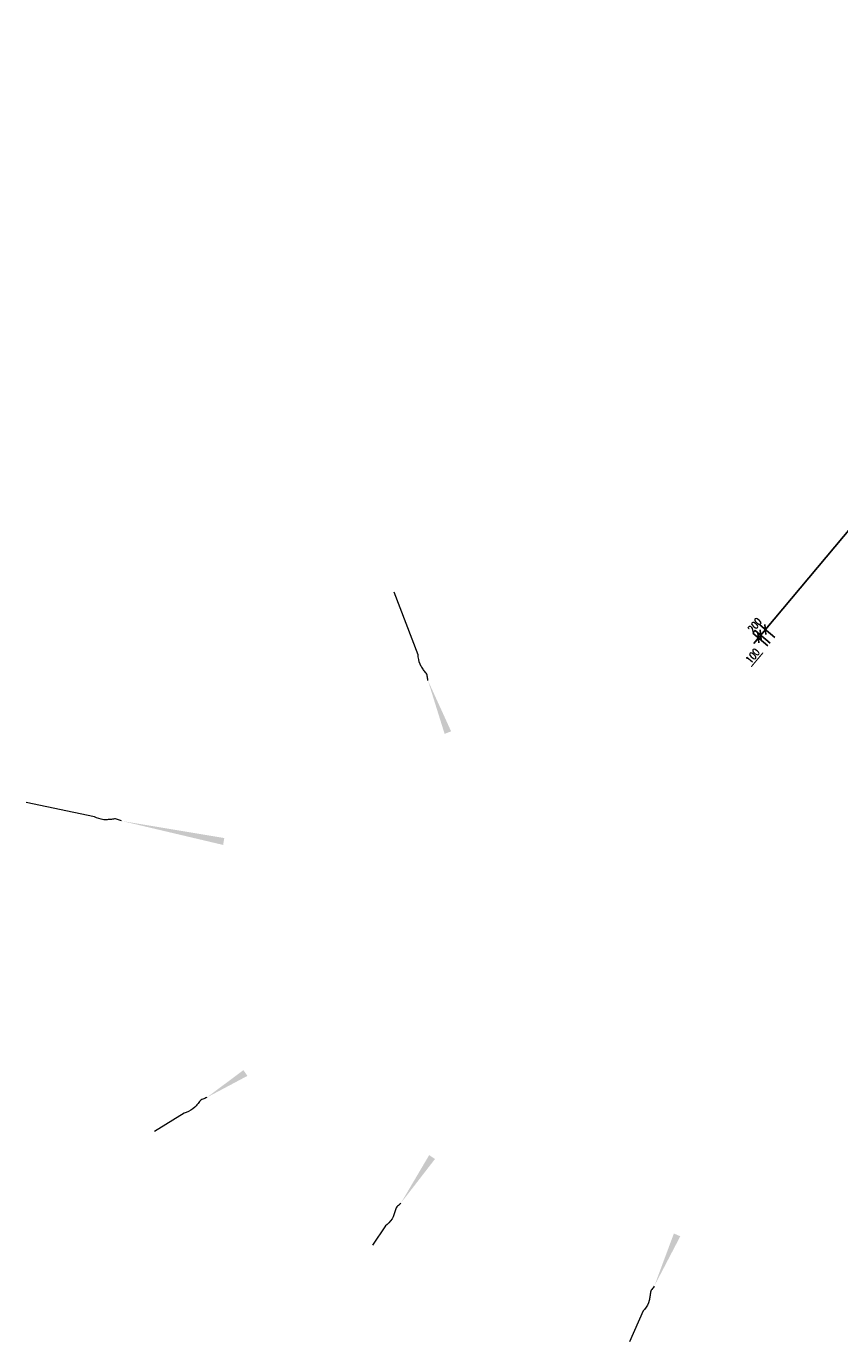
# Model space of a CAD drawing. Header units: millimetres. Extents: x 833220848 to 834439174, y 817676276 to 818025844.
# Tile 4 of 33: x 834200350 to 834222681, y 817679593 to 817715693. Entities that reach past the tile are written whole.
import ezdxf

# ---------------------------------------------------------------- set-up
doc = ezdxf.new("R2010")
doc.units = ezdxf.units.MM
doc.header["$LTSCALE"] = 1000
doc.header["$MEASUREMENT"] = 0
doc.layers.add('01_Base_Plan', color=5, linetype='Continuous', lineweight=5)
doc.layers.add('VPA031_Dimension RF', color=6, linetype='Continuous', lineweight=13)
doc.layers.add('_BD Amendment C Changes', color=10, linetype='Continuous')
doc.styles.add('RLP-SIMPLEX', font='SIMPLEX.shx', dxfattribs={"width": 0.8})
doc.dimstyles.new('VP-SIMPLEX_D200', dxfattribs={"dimscale": 200, "dimtxt": 1, "dimasz": 1, "dimexe": 1, "dimexo": 1, "dimgap": 1, "dimtad": 1, "dimdec": 1, "dimdsep": 46, "dimtxsty": 'RLP-SIMPLEX', "dimblk": 'OBLIQUE', "dimcen": 1, "dimclrd": 1, "dimclre": 1, "dimclrt": 256, "dimadec": 1, "dimazin": 2, "dimtfac": 1, "dimtdec": 1, "dimtix": 1, "dimtmove": 2, "dimatfit": 1, "dimfxl": 0, "dimtolj": 1, "dimtzin": 0, "dimarcsym": 0})

# ---------------------------------------------------------------- blocks, each defined once
blk = doc.blocks.new('_Oblique')
at = {"color": 0, "linetype": 'ByBlock', "lineweight": -2}
blk.add_line((-0.5, -0.5), (0.5, 0.5), dxfattribs=at)
blk = doc.blocks.new('*D111')
at = {"layer": 'VPA031_Dimension RF', "color": 1, "lineweight": -2}
for p, q in [((834220711, 817698689), (834220295, 817699038)), ((834220448, 817698909), (834220320, 817698756)), ((834220776, 817698765), (834220359, 817699115)), ((834220512, 817698986), (834220448, 817698909)), ((834220512, 817698986), (834220641, 817699139))]:
    blk.add_line(p, q, dxfattribs=at)
at = {"layer": 'VPA031_Dimension RF', "color": 1, "lineweight": -2, "xscale": 200, "yscale": 200, "zscale": 200}
for p, rotation in [((834220448, 817698909), 50.00000236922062), ((834220512, 817698986), 230.0000023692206)]:
    blk.add_blockref('_Oblique', p, dxfattribs=dict(at, rotation=rotation))
at = {"layer": 'VPA031_Dimension RF', "color": 6, "insert": (834220293, 817698415), "char_height": 200, "attachment_point": 5, "rotation": 50, "style": 'RLP-SIMPLEX'}
blk.add_mtext('\\A1;100', dxfattribs=at)
blk = doc.blocks.new('*D112')
at = {"layer": 'VPA031_Dimension RF', "color": 1, "lineweight": -2}
for p, q in [((834234413, 817715552), (834220641, 817699139)), ((834234676, 817715331), (834234260, 817715680)), ((834220904, 817698918), (834220488, 817699268))]:
    blk.add_line(p, q, dxfattribs=at)
at = {"layer": 'VPA031_Dimension RF', "color": 1, "lineweight": -2, "xscale": 200, "yscale": 200, "zscale": 200}
for p, rotation in [((834234413, 817715552), 50.00000000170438), ((834220641, 817699139), 230.0000000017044)]:
    blk.add_blockref('_Oblique', p, dxfattribs=dict(at, rotation=rotation))
at = {"layer": 'VPA031_Dimension RF', "color": 6, "insert": (834227297, 817707538), "char_height": 200, "attachment_point": 5, "rotation": 50, "style": 'RLP-SIMPLEX'}
blk.add_mtext('\\A1;21425', dxfattribs=at)
blk = doc.blocks.new('*D134')
at = {"layer": 'VPA031_Dimension RF', "color": 1, "lineweight": -2}
for p, q in [((834220904, 817698918), (834220488, 817699268)), ((834220641, 817699139), (834220770, 817699292)), ((834220776, 817698765), (834220359, 817699115)), ((834220512, 817698986), (834220384, 817698833)), ((834220512, 817698986), (834220641, 817699139))]:
    blk.add_line(p, q, dxfattribs=at)
at = {"layer": 'VPA031_Dimension RF', "color": 1, "lineweight": -2, "xscale": 200, "yscale": 200, "zscale": 200}
for p, rotation in [((834220641, 817699139), 229.9999999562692), ((834220512, 817698986), 49.99999995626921)]:
    blk.add_blockref('_Oblique', p, dxfattribs=dict(at, rotation=rotation))
at = {"layer": 'VPA031_Dimension RF', "color": 6, "insert": (834220347, 817699255), "char_height": 200, "attachment_point": 5, "rotation": 50, "style": 'RLP-SIMPLEX'}
blk.add_mtext('\\A1;200', dxfattribs=at)

msp = doc.modelspace()

# ---------------------------------------------------------------- linework, layer by layer
at = {"layer": '01_Base_Plan'}
for p, q in [((834211106.57, 817698442.37), (834210445.92, 817700166.28)), ((834202223.17, 817693998.5), (834200349.6, 817694392.21)), ((834204686.76, 817685865.58), (834203872.4, 817685362.44)), ((834210208.74, 817682768.71), (834209850.58, 817682239.45)), ((834217287.53, 817680436.17), (834216912.74, 817679592.6))]:
    msp.add_line(p, q, dxfattribs=at)
at = {"layer": '01_Base_Plan', "flags": 128}
for points in [[(834211374.76, 817697742.96), (834211370.89, 817697771.56), (834211366.09, 817697799.79), (834211362.22, 817697828.39), (834211358.35, 817697856.99), (834211354.48, 817697885.59), (834211345.96, 817697912.34), (834211330.95, 817697936.5), (834211312.21, 817697959.17), (834211292.18, 817697982.4), (834211273.45, 817698005.08), (834211257.5, 817698028.86), (834211241.56, 817698052.64), (834211225.61, 817698076.43), (834211209.67, 817698100.21), (834211193.35, 817698124.93), (834211161.84, 817698182.34), (834211138.69, 817698248.47), (834211122.05, 817698317.19), (834211110.6, 817698383.68), (834211106.57, 817698442.37)], [(834202963.5, 817693884.42), (834202936.75, 817693895.24), (834202909.85, 817693905.08), (834202883.1, 817693915.91), (834202856.35, 817693926.73), (834202829.59, 817693937.56), (834202802.14, 817693943.43), (834202773.72, 817693942.38), (834202744.74, 817693937.36), (834202714.63, 817693931.49), (834202685.65, 817693926.47), (834202657.09, 817693924.42), (834202628.53, 817693922.38), (834202599.96, 817693920.33), (834202571.4, 817693918.28), (834202541.85, 817693916.37), (834202476.37, 817693917.49), (834202407.47, 817693930.2), (834202339.54, 817693949.84), (834202276.12, 817693972.88), (834202223.17, 817693998.5)], [(834205301.73, 817686293.26), (834205274.88, 817686282.66), (834205248.62, 817686271.25), (834205221.77, 817686260.65), (834205194.93, 817686250.05), (834205168.08, 817686239.45), (834205144.15, 817686224.79), (834205124.29, 817686204.43), (834205106.75, 817686180.82), (834205088.98, 817686155.81), (834205071.45, 817686132.2), (834205052.17, 817686111.03), (834205032.89, 817686089.86), (834205013.61, 817686068.68), (834204994.33, 817686047.51), (834204974.23, 817686025.76), (834204926.02, 817685981.43), (834204867.35, 817685943.14), (834204804.6, 817685910.54), (834204742.78, 817685883.52), (834204686.76, 817685865.58)], [(834210628.43, 817683389.16), (834210607.21, 817683369.61), (834210586.82, 817683349.5), (834210565.59, 817683329.95), (834210544.36, 817683310.39), (834210523.13, 817683290.83), (834210506.09, 817683268.53), (834210494.89, 817683242.39), (834210487.03, 817683214.05), (834210479.46, 817683184.32), (834210471.61, 817683155.98), (834210461.24, 817683129.28), (834210450.88, 817683102.59), (834210440.52, 817683075.89), (834210430.15, 817683049.2), (834210419.24, 817683021.67), (834210390.23, 817682962.95), (834210349.28, 817682906.1), (834210302.48, 817682853.09), (834210254.54, 817682805.63), (834210208.74, 817682768.71)], [(834217591.54, 817681120.77), (834217574.08, 817681097.79), (834217557.54, 817681074.41), (834217540.09, 817681051.43), (834217522.63, 817681028.44), (834217505.18, 817681005.46), (834217492.32, 817680980.51), (834217485.89, 817680952.8), (834217483.14, 817680923.52), (834217480.92, 817680892.92), (834217478.18, 817680863.64), (834217472.67, 817680835.54), (834217467.16, 817680807.43), (834217461.66, 817680779.33), (834217456.15, 817680751.23), (834217450.25, 817680722.21), (834217432.02, 817680659.31), (834217401.71, 817680596.14), (834217364.97, 817680535.73), (834217326.12, 817680480.57), (834217287.53, 817680436.17)]]:
    msp.add_lwpolyline(points, dxfattribs=at)
at = {"layer": '01_Base_Plan'}
for points in [[(834211374.76, 817697742.96), (834211833.45, 817696274.39), (834212012.9, 817696342.73)], [(834202963.5, 817693884.42), (834205754.4, 817693225.66), (834205784.08, 817693415.38)], [(834205301.73, 817686293.26), (834206420.16, 817686887.57), (834206310.88, 817687045.47)], [(834210628.43, 817683389.16), (834211569.49, 817684606.32), (834211410.68, 817684714.27)], [(834217591.54, 817681120.77), (834218303.81, 817682484.5), (834218128.49, 817682562.83)]]:
    msp.add_solid(points, dxfattribs=at)
at = {"layer": '_BD Amendment C Changes', "ltscale": 500, "const_width": 30}
msp.add_lwpolyline([(834220253.32, 817698116.81), (834220576.2, 817698501.6)], dxfattribs=at)

# ---------------------------------------------------------------- dimensions: what is measured, and where the dimension line sits
at = {"layer": 'VPA031_Dimension RF'}
for p1, distance, picture, middle in [((834234829.12, 817715202.36), -543.5, '*D112', (834227297.1, 817707538.3)), ((834220928.84, 817698636.65), 543.5, '*D134', (834220346.96, 817699255.44))]:
    dim = msp.add_aligned_dim(p1=p1, p2=(834221057.39, 817698789.85), distance=distance, dimstyle='VP-SIMPLEX_D200', override={"dimclrt": 6}, dxfattribs=at)
    dim.commit()
    dim.dimension.update_dxf_attribs({"geometry": picture, "text_midpoint": middle})
dim = msp.add_linear_dim(base=(834220448.21, 817698909.4), p1=(834220928.84, 817698636.65), p2=(834220864.56, 817698560.04), angle=230.000002, dimstyle='VP-SIMPLEX_D200', override={"dimclrt": 6}, dxfattribs=at)
dim.commit()
dim.dimension.update_dxf_attribs({"geometry": '*D111', "text_midpoint": (834220292.86, 817698414.92), "dimtype": 161})

doc.saveas('drawing.dxf')
